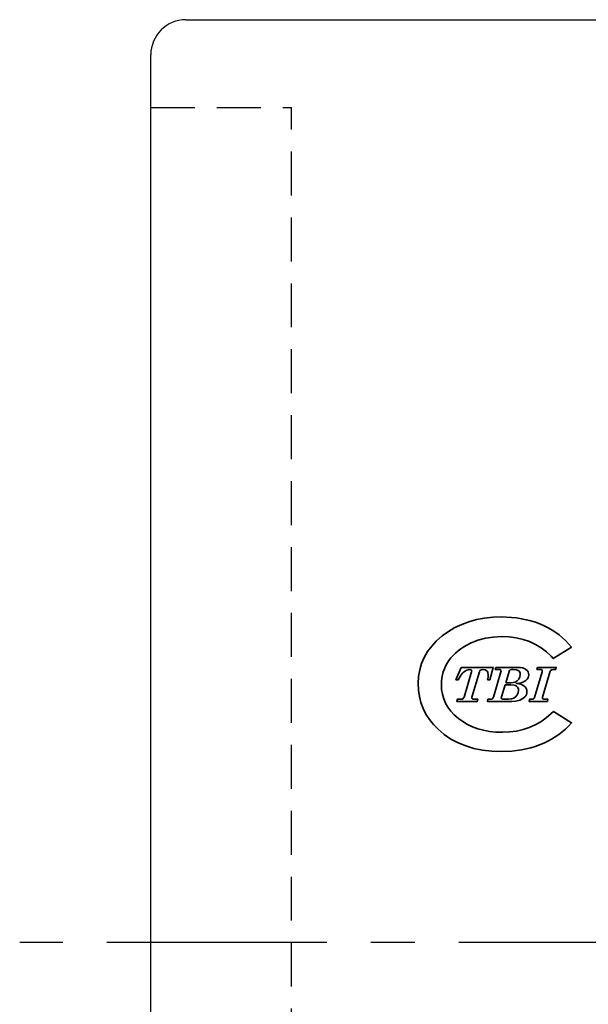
# Model space of a CAD drawing. Extents: x 64 to 344, y 92 to 268.
# Tile 3 of 7: x 230 to 262, y 177 to 233. Entities that reach past the tile are written whole.
import ezdxf

# ---------------------------------------------------------------- set-up
doc = ezdxf.new("R2010")
doc.units = 0
doc.header["$MEASUREMENT"] = 0
doc.linetypes.add('CENTER', pattern=[2, 1.25, -0.25, 0.25, -0.25])
doc.linetypes.add('HIDDEN', pattern=[0.375, 0.25, -0.125])
for name, color, linetype in [('CEN', 1, 'CENTER'), ('HID', 2, 'HIDDEN'), ('layer 1', 7, 'CONTINUOUS'), ('OUT', 3, 'CONTINUOUS')]:
    doc.layers.add(name, color=color, linetype=linetype)

msp = doc.modelspace()

# ---------------------------------------------------------------- linework, layer by layer
at = {"layer": 'CEN', "color": 0, "ltscale": 10}
msp.add_line((327.004, 180.544), (229.556, 180.544), dxfattribs=at)
at = {"layer": 'HID', "color": 0, "ltscale": 10}
for p in [(237.004, 228.044), (245.004, 133.044)]:
    msp.add_line(p, (245.004, 228.044), dxfattribs=at)
at = {"layer": 'layer 1', "color": 22, "lineweight": 35}
for points, knots in [([(259.891, 193.693), (259.891, 193.693), (259.767, 193.574), (259.767, 193.574), (259.767, 193.574), (259.767, 193.574), (259.479, 193.324), (259.479, 193.324), (259.479, 193.324), (259.479, 193.324), (259.176, 193.107), (259.176, 193.107), (259.176, 193.107), (259.176, 193.107), (258.855, 192.924), (258.855, 192.924), (258.855, 192.924), (258.855, 192.924), (258.518, 192.774), (258.518, 192.774), (258.518, 192.774), (258.518, 192.774), (258.163, 192.657), (258.163, 192.657), (258.163, 192.657), (258.163, 192.657), (257.79, 192.574), (257.79, 192.574), (257.79, 192.574), (257.79, 192.574), (257.399, 192.524), (257.399, 192.524), (257.399, 192.524), (257.399, 192.524), (256.988, 192.507), (256.988, 192.507), (256.988, 192.507), (256.988, 192.507), (256.613, 192.519), (256.613, 192.519), (256.613, 192.519), (256.613, 192.519), (256.257, 192.557), (256.257, 192.557), (256.257, 192.557), (256.257, 192.557), (255.918, 192.619), (255.918, 192.619), (255.918, 192.619), (255.918, 192.619), (255.598, 192.706), (255.598, 192.706), (255.598, 192.706), (255.598, 192.706), (255.295, 192.817), (255.295, 192.817), (255.295, 192.817), (255.295, 192.817), (255.009, 192.953), (255.009, 192.953), (255.009, 192.953), (255.009, 192.953), (254.739, 193.113), (254.739, 193.113), (254.739, 193.113), (254.739, 193.113), (254.486, 193.298), (254.486, 193.298), (254.486, 193.298), (254.486, 193.298), (254.256, 193.5), (254.256, 193.5), (254.256, 193.5), (254.256, 193.5), (254.059, 193.713), (254.059, 193.713), (254.059, 193.713), (254.059, 193.713), (253.894, 193.935), (253.894, 193.935), (253.894, 193.935), (253.894, 193.935), (253.76, 194.168), (253.76, 194.168), (253.76, 194.168), (253.76, 194.168), (253.656, 194.412), (253.656, 194.412), (253.656, 194.412), (253.656, 194.412), (253.582, 194.668), (253.582, 194.668), (253.582, 194.668), (253.582, 194.668), (253.537, 194.937), (253.537, 194.937), (253.537, 194.937), (253.537, 194.937), (253.522, 195.221), (253.522, 195.221), (253.522, 195.221), (253.522, 195.221), (253.529, 195.41), (253.529, 195.41), (253.529, 195.41), (253.529, 195.41), (253.549, 195.593), (253.549, 195.593), (253.549, 195.593), (253.549, 195.593), (253.582, 195.771), (253.582, 195.771), (253.582, 195.771), (253.582, 195.771), (253.629, 195.944), (253.629, 195.944), (253.629, 195.944), (253.629, 195.944), (253.689, 196.112), (253.689, 196.112), (253.689, 196.112), (253.689, 196.112), (253.762, 196.275), (253.762, 196.275), (253.762, 196.275), (253.762, 196.275), (253.849, 196.434), (253.849, 196.434), (253.849, 196.434), (253.849, 196.434), (253.95, 196.589), (253.95, 196.589), (253.95, 196.589), (253.95, 196.589), (254.063, 196.738), (254.063, 196.738), (254.063, 196.738), (254.063, 196.738), (254.187, 196.88), (254.187, 196.88), (254.187, 196.88), (254.187, 196.88), (254.323, 197.015), (254.323, 197.015), (254.323, 197.015), (254.323, 197.015), (254.471, 197.142), (254.471, 197.142), (254.471, 197.142), (254.471, 197.142), (254.63, 197.261), (254.63, 197.261), (254.63, 197.261), (254.63, 197.261), (254.802, 197.373), (254.802, 197.373), (254.802, 197.373), (254.802, 197.373), (255.181, 197.575), (255.181, 197.575), (255.181, 197.575), (255.181, 197.575), (255.592, 197.739), (255.592, 197.739), (255.592, 197.739), (255.592, 197.739), (256.021, 197.855), (256.021, 197.855), (256.021, 197.855), (256.021, 197.855), (256.469, 197.926), (256.469, 197.926), (256.469, 197.926), (256.469, 197.926), (256.937, 197.949), (256.937, 197.949), (256.937, 197.949), (256.937, 197.949), (257.365, 197.931), (257.365, 197.931), (257.365, 197.931), (257.365, 197.931), (257.773, 197.877), (257.773, 197.877), (257.773, 197.877), (257.773, 197.877), (258.162, 197.788), (258.162, 197.788), (258.162, 197.788), (258.162, 197.788), (258.532, 197.663), (258.532, 197.663), (258.532, 197.663), (258.532, 197.663), (258.878, 197.505), (258.878, 197.505), (258.878, 197.505), (258.878, 197.505), (259.198, 197.314), (259.198, 197.314), (259.198, 197.314), (259.198, 197.314), (259.491, 197.091), (259.491, 197.091), (259.491, 197.091), (259.491, 197.091), (259.759, 196.834), (259.759, 196.834), (259.759, 196.834), (259.759, 196.834), (259.883, 196.701), (259.883, 196.701), (259.883, 196.701), (259.883, 196.701), (260.914, 197.351), (260.914, 197.351), (260.914, 197.351), (260.914, 197.351), (260.744, 197.545), (260.744, 197.545), (260.744, 197.545), (260.744, 197.545), (260.579, 197.722), (260.579, 197.722), (260.579, 197.722), (260.579, 197.722), (260.403, 197.888), (260.403, 197.888), (260.403, 197.888), (260.403, 197.888), (260.215, 198.045), (260.215, 198.045), (260.215, 198.045), (260.215, 198.045), (260.017, 198.19), (260.017, 198.19), (260.017, 198.19), (260.017, 198.19), (259.808, 198.326), (259.808, 198.326), (259.808, 198.326), (259.808, 198.326), (259.589, 198.451), (259.589, 198.451), (259.589, 198.451), (259.589, 198.451), (259.358, 198.566), (259.358, 198.566), (259.358, 198.566), (259.358, 198.566), (259.118, 198.67), (259.118, 198.67), (259.118, 198.67), (259.118, 198.67), (258.868, 198.764), (258.868, 198.764), (258.868, 198.764), (258.868, 198.764), (258.611, 198.844), (258.611, 198.844), (258.611, 198.844), (258.611, 198.844), (258.347, 198.912), (258.347, 198.912), (258.347, 198.912), (258.347, 198.912), (258.076, 198.968), (258.076, 198.968), (258.076, 198.968), (258.076, 198.968), (257.799, 199.011), (257.799, 199.011), (257.799, 199.011), (257.799, 199.011), (257.514, 199.042), (257.514, 199.042), (257.514, 199.042), (257.514, 199.042), (256.925, 199.066), (256.925, 199.066), (256.925, 199.066), (256.925, 199.066), (256.437, 199.05), (256.437, 199.05), (256.437, 199.05), (256.437, 199.05), (255.968, 199), (255.968, 199), (255.968, 199), (255.968, 199), (255.517, 198.916), (255.517, 198.916), (255.517, 198.916), (255.517, 198.916), (255.087, 198.799), (255.087, 198.799), (255.087, 198.799), (255.087, 198.799), (254.676, 198.647), (254.676, 198.647), (254.676, 198.647), (254.676, 198.647), (254.286, 198.462), (254.286, 198.462), (254.286, 198.462), (254.286, 198.462), (253.917, 198.242), (253.917, 198.242), (253.917, 198.242), (253.917, 198.242), (253.569, 197.989), (253.569, 197.989), (253.569, 197.989), (253.569, 197.989), (253.252, 197.711), (253.252, 197.711), (253.252, 197.711), (253.252, 197.711), (252.976, 197.415), (252.976, 197.415), (252.976, 197.415), (252.976, 197.415), (252.741, 197.1), (252.741, 197.1), (252.741, 197.1), (252.741, 197.1), (252.547, 196.768), (252.547, 196.768), (252.547, 196.768), (252.547, 196.768), (252.396, 196.419), (252.396, 196.419), (252.396, 196.419), (252.396, 196.419), (252.288, 196.055), (252.288, 196.055), (252.288, 196.055), (252.288, 196.055), (252.223, 195.675), (252.223, 195.675), (252.223, 195.675), (252.223, 195.675), (252.202, 195.281), (252.202, 195.281), (252.202, 195.281), (252.202, 195.281), (252.219, 194.909), (252.219, 194.909), (252.219, 194.909), (252.219, 194.909), (252.272, 194.548), (252.272, 194.548), (252.272, 194.548), (252.272, 194.548), (252.361, 194.2), (252.361, 194.2), (252.361, 194.2), (252.361, 194.2), (252.485, 193.866), (252.485, 193.866), (252.485, 193.866), (252.485, 193.866), (252.645, 193.546), (252.645, 193.546), (252.645, 193.546), (252.645, 193.546), (252.839, 193.241), (252.839, 193.241), (252.839, 193.241), (252.839, 193.241), (253.068, 192.951), (253.068, 192.951), (253.068, 192.951), (253.068, 192.951), (253.331, 192.677), (253.331, 192.677), (253.331, 192.677), (253.331, 192.677), (253.68, 192.38), (253.68, 192.38), (253.68, 192.38), (253.68, 192.38), (254.059, 192.123), (254.059, 192.123), (254.059, 192.123), (254.059, 192.123), (254.468, 191.906), (254.468, 191.906), (254.468, 191.906), (254.468, 191.906), (254.906, 191.729), (254.906, 191.729), (254.906, 191.729), (254.906, 191.729), (255.373, 191.592), (255.373, 191.592), (255.373, 191.592), (255.373, 191.592), (255.867, 191.495), (255.867, 191.495), (255.867, 191.495), (255.867, 191.495), (256.388, 191.436), (256.388, 191.436), (256.388, 191.436), (256.388, 191.436), (256.937, 191.417), (256.937, 191.417), (256.937, 191.417), (256.937, 191.417), (256.937, 191.417), (256.937, 191.417), (256.937, 191.417), (256.937, 191.417), (257.517, 191.44), (257.517, 191.44), (257.517, 191.44), (257.517, 191.44), (258.071, 191.51), (258.071, 191.51), (258.071, 191.51), (258.071, 191.51), (258.599, 191.626), (258.599, 191.626), (258.599, 191.626), (258.599, 191.626), (258.853, 191.701), (258.853, 191.701), (258.853, 191.701), (258.853, 191.701), (259.1, 191.789), (259.1, 191.789), (259.1, 191.789), (259.1, 191.789), (259.338, 191.887), (259.338, 191.887), (259.338, 191.887), (259.338, 191.887), (259.567, 191.995), (259.567, 191.995), (259.567, 191.995), (259.567, 191.995), (259.787, 192.113), (259.787, 192.113), (259.787, 192.113), (259.787, 192.113), (259.997, 192.241), (259.997, 192.241), (259.997, 192.241), (259.997, 192.241), (260.197, 192.379), (260.197, 192.379), (260.197, 192.379), (260.197, 192.379), (260.387, 192.527), (260.387, 192.527), (260.387, 192.527), (260.387, 192.527), (260.567, 192.684), (260.567, 192.684), (260.567, 192.684), (260.567, 192.684), (260.737, 192.852), (260.737, 192.852), (260.737, 192.852), (260.737, 192.852), (260.925, 193.048), (260.925, 193.048), (260.925, 193.048), (260.925, 193.048), (259.891, 193.693), (259.891, 193.693)], [0, 0, 0, 0, 0.008475, 0.008475, 0.008475, 0.008475, 0.016949, 0.016949, 0.016949, 0.016949, 0.025424, 0.025424, 0.025424, 0.025424, 0.033898, 0.033898, 0.033898, 0.033898, 0.042373, 0.042373, 0.042373, 0.042373, 0.050847, 0.050847, 0.050847, 0.050847, 0.059322, 0.059322, 0.059322, 0.059322, 0.067797, 0.067797, 0.067797, 0.067797, 0.076271, 0.076271, 0.076271, 0.076271, 0.084746, 0.084746, 0.084746, 0.084746, 0.09322, 0.09322, 0.09322, 0.09322, 0.101695, 0.101695, 0.101695, 0.101695, 0.110169, 0.110169, 0.110169, 0.110169, 0.118644, 0.118644, 0.118644, 0.118644, 0.127119, 0.127119, 0.127119, 0.127119, 0.135593, 0.135593, 0.135593, 0.135593, 0.144068, 0.144068, 0.144068, 0.144068, 0.152542, 0.152542, 0.152542, 0.152542, 0.161017, 0.161017, 0.161017, 0.161017, 0.169492, 0.169492, 0.169492, 0.169492, 0.177966, 0.177966, 0.177966, 0.177966, 0.186441, 0.186441, 0.186441, 0.186441, 0.194915, 0.194915, 0.194915, 0.194915, 0.20339, 0.20339, 0.20339, 0.20339, 0.211864, 0.211864, 0.211864, 0.211864, 0.220339, 0.220339, 0.220339, 0.220339, 0.228814, 0.228814, 0.228814, 0.228814, 0.237288, 0.237288, 0.237288, 0.237288, 0.245763, 0.245763, 0.245763, 0.245763, 0.254237, 0.254237, 0.254237, 0.254237, 0.262712, 0.262712, 0.262712, 0.262712, 0.271186, 0.271186, 0.271186, 0.271186, 0.279661, 0.279661, 0.279661, 0.279661, 0.288136, 0.288136, 0.288136, 0.288136, 0.29661, 0.29661, 0.29661, 0.29661, 0.305085, 0.305085, 0.305085, 0.305085, 0.313559, 0.313559, 0.313559, 0.313559, 0.322034, 0.322034, 0.322034, 0.322034, 0.330508, 0.330508, 0.330508, 0.330508, 0.338983, 0.338983, 0.338983, 0.338983, 0.347458, 0.347458, 0.347458, 0.347458, 0.355932, 0.355932, 0.355932, 0.355932, 0.364407, 0.364407, 0.364407, 0.364407, 0.372881, 0.372881, 0.372881, 0.372881, 0.381356, 0.381356, 0.381356, 0.381356, 0.389831, 0.389831, 0.389831, 0.389831, 0.398305, 0.398305, 0.398305, 0.398305, 0.40678, 0.40678, 0.40678, 0.40678, 0.415254, 0.415254, 0.415254, 0.415254, 0.423729, 0.423729, 0.423729, 0.423729, 0.432203, 0.432203, 0.432203, 0.432203, 0.440678, 0.440678, 0.440678, 0.440678, 0.449153, 0.449153, 0.449153, 0.449153, 0.457627, 0.457627, 0.457627, 0.457627, 0.466102, 0.466102, 0.466102, 0.466102, 0.474576, 0.474576, 0.474576, 0.474576, 0.483051, 0.483051, 0.483051, 0.483051, 0.491525, 0.491525, 0.491525, 0.491525, 0.5, 0.5, 0.5, 0.5, 0.508475, 0.508475, 0.508475, 0.508475, 0.516949, 0.516949, 0.516949, 0.516949, 0.525424, 0.525424, 0.525424, 0.525424, 0.533898, 0.533898, 0.533898, 0.533898, 0.542373, 0.542373, 0.542373, 0.542373, 0.550847, 0.550847, 0.550847, 0.550847, 0.559322, 0.559322, 0.559322, 0.559322, 0.567797, 0.567797, 0.567797, 0.567797, 0.576271, 0.576271, 0.576271, 0.576271, 0.584746, 0.584746, 0.584746, 0.584746, 0.59322, 0.59322, 0.59322, 0.59322, 0.601695, 0.601695, 0.601695, 0.601695, 0.610169, 0.610169, 0.610169, 0.610169, 0.618644, 0.618644, 0.618644, 0.618644, 0.627119, 0.627119, 0.627119, 0.627119, 0.635593, 0.635593, 0.635593, 0.635593, 0.644068, 0.644068, 0.644068, 0.644068, 0.652542, 0.652542, 0.652542, 0.652542, 0.661017, 0.661017, 0.661017, 0.661017, 0.669492, 0.669492, 0.669492, 0.669492, 0.677966, 0.677966, 0.677966, 0.677966, 0.686441, 0.686441, 0.686441, 0.686441, 0.694915, 0.694915, 0.694915, 0.694915, 0.70339, 0.70339, 0.70339, 0.70339, 0.711864, 0.711864, 0.711864, 0.711864, 0.720339, 0.720339, 0.720339, 0.720339, 0.728814, 0.728814, 0.728814, 0.728814, 0.737288, 0.737288, 0.737288, 0.737288, 0.745763, 0.745763, 0.745763, 0.745763, 0.754237, 0.754237, 0.754237, 0.754237, 0.762712, 0.762712, 0.762712, 0.762712, 0.771186, 0.771186, 0.771186, 0.771186, 0.779661, 0.779661, 0.779661, 0.779661, 0.788136, 0.788136, 0.788136, 0.788136, 0.79661, 0.79661, 0.79661, 0.79661, 0.805085, 0.805085, 0.805085, 0.805085, 0.813559, 0.813559, 0.813559, 0.813559, 0.822034, 0.822034, 0.822034, 0.822034, 0.830508, 0.830508, 0.830508, 0.830508, 0.838983, 0.838983, 0.838983, 0.838983, 0.847458, 0.847458, 0.847458, 0.847458, 0.855932, 0.855932, 0.855932, 0.855932, 0.864407, 0.864407, 0.864407, 0.864407, 0.872881, 0.872881, 0.872881, 0.872881, 0.881356, 0.881356, 0.881356, 0.881356, 0.889831, 0.889831, 0.889831, 0.889831, 0.898305, 0.898305, 0.898305, 0.898305, 0.90678, 0.90678, 0.90678, 0.90678, 0.915254, 0.915254, 0.915254, 0.915254, 0.923729, 0.923729, 0.923729, 0.923729, 0.932203, 0.932203, 0.932203, 0.932203, 0.940678, 0.940678, 0.940678, 0.940678, 0.949153, 0.949153, 0.949153, 0.949153, 0.957627, 0.957627, 0.957627, 0.957627, 0.966102, 0.966102, 0.966102, 0.966102, 0.974576, 0.974576, 0.974576, 0.974576, 0.983051, 0.983051, 0.983051, 0.983051, 0.991525, 0.991525, 0.991525, 0.991525, 1, 1, 1, 1]), ([(254.639, 196.198), (254.639, 196.198), (256.466, 196.198), (256.466, 196.198), (256.466, 196.198), (256.466, 196.198), (256.276, 195.493), (256.276, 195.493), (256.276, 195.493), (256.276, 195.493), (256.143, 195.493), (256.143, 195.493), (256.143, 195.493), (256.143, 195.493), (256.175, 195.652), (256.175, 195.652), (256.175, 195.652), (256.175, 195.652), (256.185, 195.778), (256.185, 195.778), (256.185, 195.778), (256.185, 195.778), (256.166, 195.91), (256.166, 195.91), (256.166, 195.91), (256.166, 195.91), (256.142, 195.961), (256.142, 195.961), (256.142, 195.961), (256.142, 195.961), (256.109, 196.002), (256.109, 196.002), (256.109, 196.002), (256.109, 196.002), (256.014, 196.056), (256.014, 196.056), (256.014, 196.056), (256.014, 196.056), (255.881, 196.074), (255.881, 196.074), (255.881, 196.074), (255.881, 196.074), (255.803, 196.068), (255.803, 196.068), (255.803, 196.068), (255.803, 196.068), (255.75, 196.048), (255.75, 196.048), (255.75, 196.048), (255.75, 196.048), (255.715, 196.013), (255.715, 196.013), (255.715, 196.013), (255.715, 196.013), (255.69, 195.956), (255.69, 195.956), (255.69, 195.956), (255.69, 195.956), (255.258, 194.503), (255.258, 194.503), (255.258, 194.503), (255.258, 194.503), (255.254, 194.466), (255.254, 194.466), (255.254, 194.466), (255.254, 194.466), (255.262, 194.434), (255.262, 194.434), (255.262, 194.434), (255.262, 194.434), (255.286, 194.409), (255.286, 194.409), (255.286, 194.409), (255.286, 194.409), (255.329, 194.393), (255.329, 194.393), (255.329, 194.393), (255.329, 194.393), (255.392, 194.388), (255.392, 194.388), (255.392, 194.388), (255.392, 194.388), (255.592, 194.388), (255.592, 194.388), (255.592, 194.388), (255.592, 194.388), (255.557, 194.266), (255.557, 194.266), (255.557, 194.266), (255.557, 194.266), (254.395, 194.266), (254.395, 194.266), (254.395, 194.266), (254.395, 194.266), (254.429, 194.388), (254.429, 194.388), (254.429, 194.388), (254.429, 194.388), (254.639, 194.388), (254.639, 194.388), (254.639, 194.388), (254.639, 194.388), (254.698, 194.396), (254.698, 194.396), (254.698, 194.396), (254.698, 194.396), (254.746, 194.42), (254.746, 194.42), (254.746, 194.42), (254.746, 194.42), (254.782, 194.459), (254.782, 194.459), (254.782, 194.459), (254.782, 194.459), (254.808, 194.514), (254.808, 194.514), (254.808, 194.514), (254.808, 194.514), (255.237, 195.954), (255.237, 195.954), (255.237, 195.954), (255.237, 195.954), (255.244, 195.993), (255.244, 195.993), (255.244, 195.993), (255.244, 195.993), (255.236, 196.029), (255.236, 196.029), (255.236, 196.029), (255.236, 196.029), (255.213, 196.054), (255.213, 196.054), (255.213, 196.054), (255.213, 196.054), (255.171, 196.069), (255.171, 196.069), (255.171, 196.069), (255.171, 196.069), (255.108, 196.074), (255.108, 196.074), (255.108, 196.074), (255.108, 196.074), (255.036, 196.068), (255.036, 196.068), (255.036, 196.068), (255.036, 196.068), (254.966, 196.048), (254.966, 196.048), (254.966, 196.048), (254.966, 196.048), (254.832, 195.969), (254.832, 195.969), (254.832, 195.969), (254.832, 195.969), (254.741, 195.882), (254.741, 195.882), (254.741, 195.882), (254.741, 195.882), (254.651, 195.774), (254.651, 195.774), (254.651, 195.774), (254.651, 195.774), (254.476, 195.493), (254.476, 195.493), (254.476, 195.493), (254.476, 195.493), (254.349, 195.493), (254.349, 195.493), (254.349, 195.493), (254.349, 195.493), (254.639, 196.198), (254.639, 196.198)], [0, 0, 0, 0, 0.023256, 0.023256, 0.023256, 0.023256, 0.046512, 0.046512, 0.046512, 0.046512, 0.069767, 0.069767, 0.069767, 0.069767, 0.093023, 0.093023, 0.093023, 0.093023, 0.116279, 0.116279, 0.116279, 0.116279, 0.139535, 0.139535, 0.139535, 0.139535, 0.162791, 0.162791, 0.162791, 0.162791, 0.186047, 0.186047, 0.186047, 0.186047, 0.209302, 0.209302, 0.209302, 0.209302, 0.232558, 0.232558, 0.232558, 0.232558, 0.255814, 0.255814, 0.255814, 0.255814, 0.27907, 0.27907, 0.27907, 0.27907, 0.302326, 0.302326, 0.302326, 0.302326, 0.325581, 0.325581, 0.325581, 0.325581, 0.348837, 0.348837, 0.348837, 0.348837, 0.372093, 0.372093, 0.372093, 0.372093, 0.395349, 0.395349, 0.395349, 0.395349, 0.418605, 0.418605, 0.418605, 0.418605, 0.44186, 0.44186, 0.44186, 0.44186, 0.465116, 0.465116, 0.465116, 0.465116, 0.488372, 0.488372, 0.488372, 0.488372, 0.511628, 0.511628, 0.511628, 0.511628, 0.534884, 0.534884, 0.534884, 0.534884, 0.55814, 0.55814, 0.55814, 0.55814, 0.581395, 0.581395, 0.581395, 0.581395, 0.604651, 0.604651, 0.604651, 0.604651, 0.627907, 0.627907, 0.627907, 0.627907, 0.651163, 0.651163, 0.651163, 0.651163, 0.674419, 0.674419, 0.674419, 0.674419, 0.697674, 0.697674, 0.697674, 0.697674, 0.72093, 0.72093, 0.72093, 0.72093, 0.744186, 0.744186, 0.744186, 0.744186, 0.767442, 0.767442, 0.767442, 0.767442, 0.790698, 0.790698, 0.790698, 0.790698, 0.813953, 0.813953, 0.813953, 0.813953, 0.837209, 0.837209, 0.837209, 0.837209, 0.860465, 0.860465, 0.860465, 0.860465, 0.883721, 0.883721, 0.883721, 0.883721, 0.906977, 0.906977, 0.906977, 0.906977, 0.930233, 0.930233, 0.930233, 0.930233, 0.953488, 0.953488, 0.953488, 0.953488, 0.976744, 0.976744, 0.976744, 0.976744, 1, 1, 1, 1]), ([(256.618, 196.198), (256.618, 196.198), (257.872, 196.198), (257.872, 196.198), (257.872, 196.198), (257.872, 196.198), (258.012, 196.191), (258.012, 196.191), (258.012, 196.191), (258.012, 196.191), (258.134, 196.17), (258.134, 196.17), (258.134, 196.17), (258.134, 196.17), (258.24, 196.133), (258.24, 196.133), (258.24, 196.133), (258.24, 196.133), (258.328, 196.082), (258.328, 196.082), (258.328, 196.082), (258.328, 196.082), (258.397, 196.02), (258.397, 196.02), (258.397, 196.02), (258.397, 196.02), (258.447, 195.95), (258.447, 195.95), (258.447, 195.95), (258.447, 195.95), (258.476, 195.871), (258.476, 195.871), (258.476, 195.871), (258.476, 195.871), (258.486, 195.784), (258.486, 195.784), (258.486, 195.784), (258.486, 195.784), (258.476, 195.691), (258.476, 195.691), (258.476, 195.691), (258.476, 195.691), (258.446, 195.606), (258.446, 195.606), (258.446, 195.606), (258.446, 195.606), (258.395, 195.528), (258.395, 195.528), (258.395, 195.528), (258.395, 195.528), (258.324, 195.458), (258.324, 195.458), (258.324, 195.458), (258.324, 195.458), (258.229, 195.398), (258.229, 195.398), (258.229, 195.398), (258.229, 195.398), (258.107, 195.349), (258.107, 195.349), (258.107, 195.349), (258.107, 195.349), (257.959, 195.31), (257.959, 195.31), (257.959, 195.31), (257.959, 195.31), (257.784, 195.283), (257.784, 195.283), (257.784, 195.283), (257.784, 195.283), (257.923, 195.266), (257.923, 195.266), (257.923, 195.266), (257.923, 195.266), (258.044, 195.236), (258.044, 195.236), (258.044, 195.236), (258.044, 195.236), (258.147, 195.193), (258.147, 195.193), (258.147, 195.193), (258.147, 195.193), (258.232, 195.138), (258.232, 195.138), (258.232, 195.138), (258.232, 195.138), (258.299, 195.072), (258.299, 195.072), (258.299, 195.072), (258.299, 195.072), (258.347, 194.997), (258.347, 194.997), (258.347, 194.997), (258.347, 194.997), (258.376, 194.914), (258.376, 194.914), (258.376, 194.914), (258.376, 194.914), (258.386, 194.823), (258.386, 194.823), (258.386, 194.823), (258.386, 194.823), (258.379, 194.739), (258.379, 194.739), (258.379, 194.739), (258.379, 194.739), (258.356, 194.661), (258.356, 194.661), (258.356, 194.661), (258.356, 194.661), (258.319, 194.587), (258.319, 194.587), (258.319, 194.587), (258.319, 194.587), (258.268, 194.519), (258.268, 194.519), (258.268, 194.519), (258.268, 194.519), (258.151, 194.426), (258.151, 194.426), (258.151, 194.426), (258.151, 194.426), (257.973, 194.343), (257.973, 194.343), (257.973, 194.343), (257.973, 194.343), (257.756, 194.285), (257.756, 194.285), (257.756, 194.285), (257.756, 194.285), (257.523, 194.266), (257.523, 194.266), (257.523, 194.266), (257.523, 194.266), (256.134, 194.266), (256.134, 194.266), (256.134, 194.266), (256.134, 194.266), (256.167, 194.388), (256.167, 194.388), (256.167, 194.388), (256.167, 194.388), (256.314, 194.388), (256.314, 194.388), (256.314, 194.388), (256.314, 194.388), (256.373, 194.395), (256.373, 194.395), (256.373, 194.395), (256.373, 194.395), (256.419, 194.416), (256.419, 194.416), (256.419, 194.416), (256.419, 194.416), (256.454, 194.451), (256.454, 194.451), (256.454, 194.451), (256.454, 194.451), (256.476, 194.5), (256.476, 194.5), (256.476, 194.5), (256.476, 194.5), (256.909, 195.953), (256.909, 195.953), (256.909, 195.953), (256.909, 195.953), (256.917, 196.002), (256.917, 196.002), (256.917, 196.002), (256.917, 196.002), (256.909, 196.032), (256.909, 196.032), (256.909, 196.032), (256.909, 196.032), (256.885, 196.055), (256.885, 196.055), (256.885, 196.055), (256.885, 196.055), (256.839, 196.07), (256.839, 196.07), (256.839, 196.07), (256.839, 196.07), (256.768, 196.074), (256.768, 196.074), (256.768, 196.074), (256.768, 196.074), (256.586, 196.074), (256.586, 196.074), (256.586, 196.074), (256.586, 196.074), (256.618, 196.198), (256.618, 196.198)], [0, 0, 0, 0, 0.020833, 0.020833, 0.020833, 0.020833, 0.041667, 0.041667, 0.041667, 0.041667, 0.0625, 0.0625, 0.0625, 0.0625, 0.083333, 0.083333, 0.083333, 0.083333, 0.104167, 0.104167, 0.104167, 0.104167, 0.125, 0.125, 0.125, 0.125, 0.145833, 0.145833, 0.145833, 0.145833, 0.166667, 0.166667, 0.166667, 0.166667, 0.1875, 0.1875, 0.1875, 0.1875, 0.208333, 0.208333, 0.208333, 0.208333, 0.229167, 0.229167, 0.229167, 0.229167, 0.25, 0.25, 0.25, 0.25, 0.270833, 0.270833, 0.270833, 0.270833, 0.291667, 0.291667, 0.291667, 0.291667, 0.3125, 0.3125, 0.3125, 0.3125, 0.333333, 0.333333, 0.333333, 0.333333, 0.354167, 0.354167, 0.354167, 0.354167, 0.375, 0.375, 0.375, 0.375, 0.395833, 0.395833, 0.395833, 0.395833, 0.416667, 0.416667, 0.416667, 0.416667, 0.4375, 0.4375, 0.4375, 0.4375, 0.458333, 0.458333, 0.458333, 0.458333, 0.479167, 0.479167, 0.479167, 0.479167, 0.5, 0.5, 0.5, 0.5, 0.520833, 0.520833, 0.520833, 0.520833, 0.541667, 0.541667, 0.541667, 0.541667, 0.5625, 0.5625, 0.5625, 0.5625, 0.583333, 0.583333, 0.583333, 0.583333, 0.604167, 0.604167, 0.604167, 0.604167, 0.625, 0.625, 0.625, 0.625, 0.645833, 0.645833, 0.645833, 0.645833, 0.666667, 0.666667, 0.666667, 0.666667, 0.6875, 0.6875, 0.6875, 0.6875, 0.708333, 0.708333, 0.708333, 0.708333, 0.729167, 0.729167, 0.729167, 0.729167, 0.75, 0.75, 0.75, 0.75, 0.770833, 0.770833, 0.770833, 0.770833, 0.791667, 0.791667, 0.791667, 0.791667, 0.8125, 0.8125, 0.8125, 0.8125, 0.833333, 0.833333, 0.833333, 0.833333, 0.854167, 0.854167, 0.854167, 0.854167, 0.875, 0.875, 0.875, 0.875, 0.895833, 0.895833, 0.895833, 0.895833, 0.916667, 0.916667, 0.916667, 0.916667, 0.9375, 0.9375, 0.9375, 0.9375, 0.958333, 0.958333, 0.958333, 0.958333, 0.979167, 0.979167, 0.979167, 0.979167, 1, 1, 1, 1]), ([(257.18, 195.327), (257.18, 195.327), (257.472, 195.327), (257.472, 195.327), (257.472, 195.327), (257.472, 195.327), (257.597, 195.337), (257.597, 195.337), (257.597, 195.337), (257.597, 195.337), (257.707, 195.368), (257.707, 195.368), (257.707, 195.368), (257.707, 195.368), (257.83, 195.438), (257.83, 195.438), (257.83, 195.438), (257.83, 195.438), (257.926, 195.537), (257.926, 195.537), (257.926, 195.537), (257.926, 195.537), (257.987, 195.66), (257.987, 195.66), (257.987, 195.66), (257.987, 195.66), (258.007, 195.799), (258.007, 195.799), (258.007, 195.799), (258.007, 195.799), (258, 195.873), (258, 195.873), (258, 195.873), (258, 195.873), (257.979, 195.937), (257.979, 195.937), (257.979, 195.937), (257.979, 195.937), (257.943, 195.988), (257.943, 195.988), (257.943, 195.988), (257.943, 195.988), (257.893, 196.029), (257.893, 196.029), (257.893, 196.029), (257.893, 196.029), (257.781, 196.065), (257.781, 196.065), (257.781, 196.065), (257.781, 196.065), (257.602, 196.077), (257.602, 196.077), (257.602, 196.077), (257.602, 196.077), (257.498, 196.072), (257.498, 196.072), (257.498, 196.072), (257.498, 196.072), (257.435, 196.055), (257.435, 196.055), (257.435, 196.055), (257.435, 196.055), (257.399, 196.023), (257.399, 196.023), (257.399, 196.023), (257.399, 196.023), (257.374, 195.972), (257.374, 195.972), (257.374, 195.972), (257.374, 195.972), (257.18, 195.327), (257.18, 195.327)], [0, 0, 0, 0, 0.055556, 0.055556, 0.055556, 0.055556, 0.111111, 0.111111, 0.111111, 0.111111, 0.166667, 0.166667, 0.166667, 0.166667, 0.222222, 0.222222, 0.222222, 0.222222, 0.277778, 0.277778, 0.277778, 0.277778, 0.333333, 0.333333, 0.333333, 0.333333, 0.388889, 0.388889, 0.388889, 0.388889, 0.444444, 0.444444, 0.444444, 0.444444, 0.5, 0.5, 0.5, 0.5, 0.555556, 0.555556, 0.555556, 0.555556, 0.611111, 0.611111, 0.611111, 0.611111, 0.666667, 0.666667, 0.666667, 0.666667, 0.722222, 0.722222, 0.722222, 0.722222, 0.777778, 0.777778, 0.777778, 0.777778, 0.833333, 0.833333, 0.833333, 0.833333, 0.888889, 0.888889, 0.888889, 0.888889, 0.944444, 0.944444, 0.944444, 0.944444, 1, 1, 1, 1]), ([(258.986, 196.198), (258.986, 196.198), (260.048, 196.198), (260.048, 196.198), (260.048, 196.198), (260.048, 196.198), (260.012, 196.074), (260.012, 196.074), (260.012, 196.074), (260.012, 196.074), (259.888, 196.074), (259.888, 196.074), (259.888, 196.074), (259.888, 196.074), (259.815, 196.069), (259.815, 196.069), (259.815, 196.069), (259.815, 196.069), (259.765, 196.053), (259.765, 196.053), (259.765, 196.053), (259.765, 196.053), (259.734, 196.025), (259.734, 196.025), (259.734, 196.025), (259.734, 196.025), (259.712, 195.982), (259.712, 195.982), (259.712, 195.982), (259.712, 195.982), (259.273, 194.507), (259.273, 194.507), (259.273, 194.507), (259.273, 194.507), (259.267, 194.468), (259.267, 194.468), (259.267, 194.468), (259.267, 194.468), (259.274, 194.435), (259.274, 194.435), (259.274, 194.435), (259.274, 194.435), (259.295, 194.413), (259.295, 194.413), (259.295, 194.413), (259.295, 194.413), (259.347, 194.394), (259.347, 194.394), (259.347, 194.394), (259.347, 194.394), (259.42, 194.388), (259.42, 194.388), (259.42, 194.388), (259.42, 194.388), (259.578, 194.388), (259.578, 194.388), (259.578, 194.388), (259.578, 194.388), (259.543, 194.266), (259.543, 194.266), (259.543, 194.266), (259.543, 194.266), (258.506, 194.266), (258.506, 194.266), (258.506, 194.266), (258.506, 194.266), (258.543, 194.388), (258.543, 194.388), (258.543, 194.388), (258.543, 194.388), (258.659, 194.388), (258.659, 194.388), (258.659, 194.388), (258.659, 194.388), (258.716, 194.394), (258.716, 194.394), (258.716, 194.394), (258.716, 194.394), (258.76, 194.412), (258.76, 194.412), (258.76, 194.412), (258.76, 194.412), (258.792, 194.442), (258.792, 194.442), (258.792, 194.442), (258.792, 194.442), (258.812, 194.485), (258.812, 194.485), (258.812, 194.485), (258.812, 194.485), (259.25, 195.953), (259.25, 195.953), (259.25, 195.953), (259.25, 195.953), (259.257, 196), (259.257, 196), (259.257, 196), (259.257, 196), (259.25, 196.031), (259.25, 196.031), (259.25, 196.031), (259.25, 196.031), (259.227, 196.055), (259.227, 196.055), (259.227, 196.055), (259.227, 196.055), (259.186, 196.07), (259.186, 196.07), (259.186, 196.07), (259.186, 196.07), (259.123, 196.074), (259.123, 196.074), (259.123, 196.074), (259.123, 196.074), (258.954, 196.074), (258.954, 196.074), (258.954, 196.074), (258.954, 196.074), (258.986, 196.198), (258.986, 196.198)], [0, 0, 0, 0, 0.033333, 0.033333, 0.033333, 0.033333, 0.066667, 0.066667, 0.066667, 0.066667, 0.1, 0.1, 0.1, 0.1, 0.133333, 0.133333, 0.133333, 0.133333, 0.166667, 0.166667, 0.166667, 0.166667, 0.2, 0.2, 0.2, 0.2, 0.233333, 0.233333, 0.233333, 0.233333, 0.266667, 0.266667, 0.266667, 0.266667, 0.3, 0.3, 0.3, 0.3, 0.333333, 0.333333, 0.333333, 0.333333, 0.366667, 0.366667, 0.366667, 0.366667, 0.4, 0.4, 0.4, 0.4, 0.433333, 0.433333, 0.433333, 0.433333, 0.466667, 0.466667, 0.466667, 0.466667, 0.5, 0.5, 0.5, 0.5, 0.533333, 0.533333, 0.533333, 0.533333, 0.566667, 0.566667, 0.566667, 0.566667, 0.6, 0.6, 0.6, 0.6, 0.633333, 0.633333, 0.633333, 0.633333, 0.666667, 0.666667, 0.666667, 0.666667, 0.7, 0.7, 0.7, 0.7, 0.733333, 0.733333, 0.733333, 0.733333, 0.766667, 0.766667, 0.766667, 0.766667, 0.8, 0.8, 0.8, 0.8, 0.833333, 0.833333, 0.833333, 0.833333, 0.866667, 0.866667, 0.866667, 0.866667, 0.9, 0.9, 0.9, 0.9, 0.933333, 0.933333, 0.933333, 0.933333, 0.966667, 0.966667, 0.966667, 0.966667, 1, 1, 1, 1]), ([(257.142, 195.207), (257.142, 195.207), (256.936, 194.516), (256.936, 194.516), (256.936, 194.516), (256.936, 194.516), (256.928, 194.461), (256.928, 194.461), (256.928, 194.461), (256.928, 194.461), (256.936, 194.429), (256.936, 194.429), (256.936, 194.429), (256.936, 194.429), (256.962, 194.406), (256.962, 194.406), (256.962, 194.406), (256.962, 194.406), (257.012, 194.392), (257.012, 194.392), (257.012, 194.392), (257.012, 194.392), (257.096, 194.388), (257.096, 194.388), (257.096, 194.388), (257.096, 194.388), (257.342, 194.388), (257.342, 194.388), (257.342, 194.388), (257.342, 194.388), (257.502, 194.402), (257.502, 194.402), (257.502, 194.402), (257.502, 194.402), (257.634, 194.445), (257.634, 194.445), (257.634, 194.445), (257.634, 194.445), (257.741, 194.52), (257.741, 194.52), (257.741, 194.52), (257.741, 194.52), (257.828, 194.629), (257.828, 194.629), (257.828, 194.629), (257.828, 194.629), (257.884, 194.758), (257.884, 194.758), (257.884, 194.758), (257.884, 194.758), (257.903, 194.895), (257.903, 194.895), (257.903, 194.895), (257.903, 194.895), (257.897, 194.963), (257.897, 194.963), (257.897, 194.963), (257.897, 194.963), (257.876, 195.024), (257.876, 195.024), (257.876, 195.024), (257.876, 195.024), (257.842, 195.078), (257.842, 195.078), (257.842, 195.078), (257.842, 195.078), (257.794, 195.123), (257.794, 195.123), (257.794, 195.123), (257.794, 195.123), (257.733, 195.16), (257.733, 195.16), (257.733, 195.16), (257.733, 195.16), (257.66, 195.186), (257.66, 195.186), (257.66, 195.186), (257.66, 195.186), (257.476, 195.207), (257.476, 195.207), (257.476, 195.207), (257.476, 195.207), (257.142, 195.207), (257.142, 195.207)], [0, 0, 0, 0, 0.047619, 0.047619, 0.047619, 0.047619, 0.095238, 0.095238, 0.095238, 0.095238, 0.142857, 0.142857, 0.142857, 0.142857, 0.190476, 0.190476, 0.190476, 0.190476, 0.238095, 0.238095, 0.238095, 0.238095, 0.285714, 0.285714, 0.285714, 0.285714, 0.333333, 0.333333, 0.333333, 0.333333, 0.380952, 0.380952, 0.380952, 0.380952, 0.428571, 0.428571, 0.428571, 0.428571, 0.47619, 0.47619, 0.47619, 0.47619, 0.52381, 0.52381, 0.52381, 0.52381, 0.571429, 0.571429, 0.571429, 0.571429, 0.619048, 0.619048, 0.619048, 0.619048, 0.666667, 0.666667, 0.666667, 0.666667, 0.714286, 0.714286, 0.714286, 0.714286, 0.761905, 0.761905, 0.761905, 0.761905, 0.809524, 0.809524, 0.809524, 0.809524, 0.857143, 0.857143, 0.857143, 0.857143, 0.904762, 0.904762, 0.904762, 0.904762, 0.952381, 0.952381, 0.952381, 0.952381, 1, 1, 1, 1])]:
    msp.add_open_spline(points, degree=3, knots=knots, dxfattribs=at)
at = {"layer": 'OUT', "color": 0, "ltscale": 10}
for p, q in [((239.004, 233.044), (306.504, 233.044)), ((237.004, 130.044), (237.004, 231.044))]:
    msp.add_line(p, q, dxfattribs=at)
msp.add_arc((239.004, 231.044), 2, 90, 180, dxfattribs=at)

doc.saveas('drawing.dxf')
